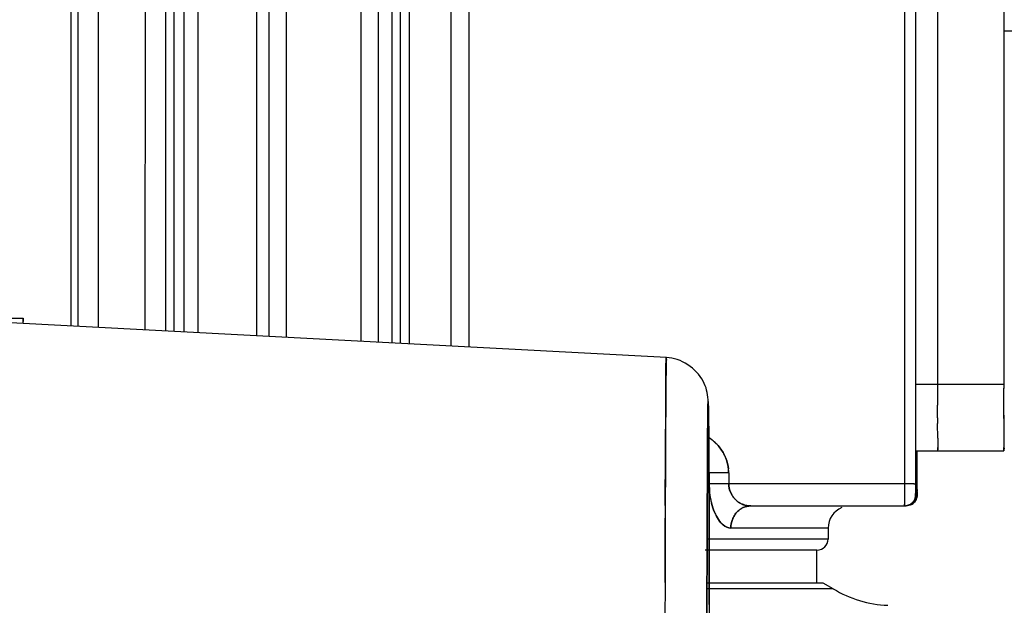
# Model space of a CAD drawing. Header units: millimetres. Extents: x 4086 to 10416, y 123 to 1549.
# Tile 32 of 256: x 6748.24 to 6759.4, y 770.51 to 777.14. Entities that reach past the tile are written whole.
import ezdxf

# ---------------------------------------------------------------- set-up
doc = ezdxf.new("R2010")
doc.units = ezdxf.units.MM
doc.layers.add('外形图', color=7, linetype='Continuous')
doc.layers.add('尺寸标注', color=7, linetype='Continuous')
doc.styles.add('思源黑', font='SourceHanSansCN-Normal.ttf')
doc.dimstyles.new('尺寸标注_1_4比例中六', dxfattribs={"dimtxt": 10, "dimasz": 8, "dimexe": 2, "dimexo": 1.5, "dimgap": 1, "dimtad": 1, "dimdec": 1, "dimlfac": 4, "dimdsep": 46, "dimtxsty": '思源黑', "dimcen": 0.09, "dimadec": 0, "dimazin": 0, "dimtp": 0.01, "dimtm": 0.01, "dimtfac": 1, "dimtdec": 1, "dimtofl": 0, "dimtmove": 0, "dimatfit": 3, "dimfxl": 1, "dimtolj": 1, "dimarcsym": 0})

# ---------------------------------------------------------------- blocks, each defined once
blk = doc.blocks.new('*D633')
at = {"layer": 'Defpoints', "color": 0}
for p in [(6787.961, 1067.745), (6648.528, 887.75), (6787.961, 754.658)]:
    blk.add_point(p, dxfattribs=at)
at = {"layer": '尺寸标注', "color": 0, "lineweight": -2}
for p, q in [((6648.528, 889.25), (6648.528, 1069.745)), ((6787.961, 756.158), (6787.961, 1069.745)), ((6656.528, 1067.745), (6779.961, 1067.745))]:
    blk.add_line(p, q, dxfattribs=at)
at = {"layer": '尺寸标注', "color": 0}
for points in [[(6656.528, 1069.078), (6656.528, 1066.412), (6648.528, 1067.745)], [(6779.961, 1066.412), (6779.961, 1069.078), (6787.961, 1067.745)]]:
    blk.add_solid(points, dxfattribs=at)
at = {"layer": '尺寸标注', "color": 0, "insert": (6718.245, 1073.93), "char_height": 10, "attachment_point": 5, "style": '思源黑'}
blk.add_mtext('\\A1;557.3', dxfattribs=at)

msp = doc.modelspace()

# ---------------------------------------------------------------- linework, layer by layer
at = {"layer": '外形图', "color": 7, "linetype": 'Continuous'}
for p, q in [((6748.818, 781.882), (6748.818, 773.668)), ((6748.899, 781.882), (6748.899, 773.664)), ((6749.13, 781.882), (6749.13, 773.651)), ((6750.922, 781.882), (6750.922, 773.558)), ((6751.062, 781.882), (6751.062, 773.55)), ((6751.26, 781.882), (6751.26, 773.54)), ((6753.127, 781.882), (6753.127, 773.442)), ((6753.329, 781.882), (6753.329, 773.431)), ((6758.266, 781.882), (6758.266, 771.882)), ((6758.392, 781.882), (6758.392, 771.882)), ((6758.642, 781.007), (6758.642, 773.007)), ((6759.392, 781.007), (6759.392, 773.007)), ((6749.661, 780.883), (6749.66, 773.624)), ((6749.891, 780.882), (6749.891, 773.612)), ((6749.987, 780.882), (6749.987, 773.607)), ((6750.102, 773.601), (6750.102, 780.882)), ((6750.257, 780.882), (6750.257, 773.592)), ((6752.106, 780.883), (6752.106, 773.496)), ((6752.304, 780.882), (6752.304, 773.485)), ((6752.456, 780.882), (6752.456, 773.477)), ((6752.555, 773.472), (6752.555, 780.882)), ((6752.654, 780.882), (6752.654, 773.467)), ((6760.919, 777.007), (6759.394, 777.007)), ((6735.507, 773.757), (6748.28, 773.757)), ((6755.568, 773.314), (6747.198, 773.753)), ((6748.28, 773.756), (6748.28, 773.757)), ((6748.28, 773.754), (6748.28, 773.756)), ((6748.28, 773.702), (6748.28, 773.719)), ((6759.392, 773.007), (6758.392, 773.007)), ((6758.642, 773.007), (6758.642, 772.962)), ((6759.392, 773.007), (6759.392, 772.962)), ((6758.642, 772.962), (6758.642, 772.774)), ((6759.392, 772.774), (6759.392, 772.967)), ((6758.642, 772.631), (6758.642, 772.775)), ((6759.392, 772.622), (6759.392, 772.774)), ((6758.642, 772.631), (6758.642, 772.566)), ((6758.643, 772.4), (6758.642, 772.566)), ((6759.392, 772.659), (6759.392, 772.62)), ((6759.392, 772.631), (6759.392, 772.566)), ((6759.392, 772.566), (6759.393, 772.401)), ((6758.643, 772.401), (6758.643, 772.358)), ((6759.393, 772.401), (6759.393, 772.358)), ((6759.393, 772.365), (6759.393, 772.342)), ((6759.393, 772.343), (6759.393, 772.321)), ((6758.394, 772.257), (6759.394, 772.257)), ((6758.409, 771.882), (6758.409, 772.257)), ((6759.393, 772.321), (6759.393, 772.294)), ((6759.394, 772.257), (6759.393, 772.259)), ((6756.275, 772.007), (6756.053, 772.007)), ((6756.053, 772.007), (6756.053, 771.882)), ((6756.275, 772.007), (6756.275, 771.882)), ((6758.375, 771.882), (6756.053, 771.882)), ((6758.266, 771.882), (6758.266, 771.785)), ((6758.374, 771.882), (6758.392, 771.882)), ((6758.392, 771.882), (6758.392, 771.82)), ((6758.409, 771.818), (6758.409, 771.882)), ((6755.556, 771.636), (6755.556, 771.839)), ((6758.266, 771.785), (6758.266, 771.747)), ((6758.392, 771.82), (6758.392, 771.794)), ((6758.392, 771.794), (6758.392, 771.774)), ((6758.409, 771.819), (6758.409, 771.794)), ((6758.409, 771.774), (6758.409, 771.794)), ((6758.266, 771.749), (6758.266, 771.704)), ((6758.266, 771.704), (6758.267, 771.662)), ((6758.267, 771.664), (6758.267, 771.651)), ((6758.409, 771.757), (6758.392, 771.757)), ((6755.556, 771.636), (6755.555, 771.493)), ((6756.525, 771.632), (6758.284, 771.632)), ((6758.267, 771.651), (6758.267, 771.651)), ((6757.401, 771.382), (6756.299, 771.382)), ((6757.401, 771.382), (6757.401, 771.257)), ((6757.401, 771.257), (6756.03, 771.257)), ((6757.275, 771.132), (6756.006, 771.132)), ((6757.275, 770.757), (6757.275, 771.132)), ((6755.553, 770.765), (6755.552, 770.337)), ((6756.055, 770.869), (6756.055, 770.866)), ((6757.46, 770.695), (6756.028, 770.695)), ((6757.346, 770.757), (6756.029, 770.757)), ((6757.46, 770.695), (6757.346, 770.757)), ((6756.055, 770.516), (6756.055, 770.423))]:
    msp.add_line(p, q, dxfattribs=at)
for centre, radius, start, end in [((6838.757, 772.233), 83.198, 179.37367, 179.76183), ((6838.745, 772.233), 83.186, 179.37365, 179.76189), ((6755.733, 771.931), 0.571, 55.9226, 57.3278), ((6755.738, 771.939), 0.561, 50.0589, 56.4218), ((6755.745, 771.946), 0.552, 50.128, 55.951), ((6755.753, 771.958), 0.537, 43.3823, 50.0616), ((6755.759, 771.964), 0.528, 43.313, 50.1021), ((6786.039, 772.433), 27.396, 180.1566, 180.2903), ((6785.839, 772.432), 27.196, 180.1562, 180.2918), ((6785.464, 772.431), 26.821, 180.1554, 180.291), ((6785.263, 772.43), 26.62, 180.155, 180.2925), ((6787.475, 772.436), 28.082, 180.1477, 180.2894), ((6783.424, 772.418), 24.031, 180.1784, 180.2955), ((6783.212, 772.417), 23.819, 180.1803, 180.2955), ((6755.812, 772.002), 0.463, 23.5759, 28.3725), ((6755.813, 772.002), 0.462, 21.8497, 28.4352), ((6755.809, 772.001), 0.467, 21.8249, 23.5811), ((6755.881, 772.008), 0.173, 359.8117, 5.2562), ((6755.869, 772.007), 0.184, 359.9899, 5.0029), ((6755.83, 772.007), 0.444, 359.988, 5.8553), ((6755.813, 772.005), 0.462, 0.3251, 4.9855), ((6757.027, 771.882), 0.974, 179.9984, 181.2654), ((6757.025, 771.883), 0.971, 180.0681, 181.0925), ((6756.515, 771.88), 0.239, 200.3655, 203.0066), ((6756.519, 771.884), 0.244, 200.8532, 207.418), ((6756.514, 771.88), 0.238, 202.0268, 207.1213), ((6756.514, 771.88), 0.238, 203.0137, 207.0984), ((6756.518, 771.882), 0.243, 207.1163, 214.4887), ((6756.516, 771.881), 0.241, 207.1049, 211.33), ((6756.516, 771.881), 0.241, 207.1232, 211.3296), ((6743.603, 771.827), 14.807, 359.8551, 359.9707), ((6756.886, 771.865), 0.831, 190.4209, 193.8782), ((6756.876, 771.863), 0.821, 190.3897, 193.8985), ((6756.52, 771.883), 0.245, 211.328, 214.4675), ((6756.525, 771.887), 0.252, 211.385, 221.5017), ((6756.528, 771.889), 0.255, 214.495, 221.5002), ((6756.536, 771.896), 0.266, 221.4429, 224.3193), ((6756.534, 771.893), 0.262, 221.3, 227.8775), ((6756.537, 771.897), 0.267, 224.3098, 227.9348), ((6756.536, 771.896), 0.266, 227.961, 242.0303), ((6756.536, 771.896), 0.266, 227.8555, 241.9562), ((6756.536, 771.895), 0.265, 227.9334, 241.3278), ((6756.536, 771.895), 0.265, 234.5708, 242.0246), ((6756.536, 771.896), 0.266, 241.3263, 247.3667), ((6756.531, 771.887), 0.256, 242.0161, 247.5675), ((6758.267, 771.757), 0.124, 300.2599, 320.9597), ((6758.285, 771.756), 0.124, 299.1955, 309.0799), ((6758.285, 771.756), 0.124, 299.965, 314.0883), ((6758.268, 771.756), 0.124, 315.9112, 330.0346), ((6758.285, 771.757), 0.124, 309.0425, 329.208), ((6758.266, 771.757), 0.125, 321.2026, 330.2603), ((6758.268, 771.756), 0.124, 320.9212, 330.3363), ((6758.285, 771.756), 0.124, 314.0411, 330.0301), ((6756.611, 771.771), 0.54, 202.9216, 208.1293), ((6756.529, 771.416), 0.217, 114.1986, 121.8843), ((6756.528, 771.417), 0.216, 114.3926, 121.9097), ((6756.529, 771.877), 0.246, 247.3153, 255.7257), ((6756.525, 771.864), 0.232, 255.8159, 269.9745), ((6757.651, 771.382), 0.25, 112.499, 179.9997), ((6758.267, 771.754), 0.122, 270.0384, 277.8707), ((6756.561, 771.386), 0.261, 151.0191, 159.2269), ((6756.559, 771.387), 0.26, 150.9883, 159.2444), ((6757.276, 771.257), 0.125, 269.9997, 359.9997), ((6758.118, 771.757), 1.25, 238.2114, 268.1787)]:
    msp.add_arc(centre, radius, start, end, dxfattribs=at)
for points, knots in [([(6748.28, 773.757), (6748.28, 773.757), (6748.28, 773.756), (6748.28, 773.755), (6748.28, 773.755)], [0, 0, 0, 0, 1586.369697, 6338.810229, 6338.810229, 6338.810229, 6338.810229]), ([(6748.28, 773.757), (6748.28, 773.757), (6748.28, 773.755), (6748.28, 773.755), (6748.28, 773.754)], [0, 0, 0, 0, 1586.389334, 6338.810503, 6338.810503, 6338.810503, 6338.810503]), ([(6748.28, 773.757), (6748.28, 773.757), (6748.28, 773.757), (6748.28, 773.757), (6748.28, 773.756)], [0, 0, 0, 0, 1591.932217, 6338.808209, 6338.808209, 6338.808209, 6338.808209]), ([(6748.28, 773.756), (6748.28, 773.752), (6748.28, 773.74), (6748.28, 773.727), (6748.28, 773.719)], [0, 0, 0, 0, 1954.836973, 6338.838391, 6338.838391, 6338.838391, 6338.838391]), ([(6748.28, 773.755), (6748.28, 773.75), (6748.28, 773.738), (6748.28, 773.726), (6748.28, 773.719)], [0, 0, 0, 0, 2230.887328, 6338.819463, 6338.819463, 6338.819463, 6338.819463]), ([(6748.28, 773.754), (6748.28, 773.75), (6748.28, 773.738), (6748.28, 773.726), (6748.28, 773.719)], [0, 0, 0, 0, 2256.902409, 6338.816616, 6338.816616, 6338.816616, 6338.816616]), ([(6748.28, 773.719), (6748.28, 773.726), (6748.28, 773.738), (6748.28, 773.75), (6748.28, 773.754)], [0, 0, 0, 0, 4087.280112, 6338.777592, 6338.777592, 6338.777592, 6338.777592]), ([(6755.568, 773.314), (6755.559, 773.314), (6755.571, 773.28), (6755.564, 773.252), (6755.566, 773.177), (6755.562, 773.058), (6755.562, 772.871), (6755.56, 772.634), (6755.558, 772.216), (6755.556, 771.877), (6755.556, 771.635)], [0, 0, 0, 0, 324.878388, 730.542129, 1298.001077, 2916.943547, 5176.342561, 8067.836548, 11582.538025, 20430.597707, 20430.597707, 20430.597707, 20430.597707]), ([(6755.558, 772.243), (6755.559, 772.498), (6755.566, 772.853), (6755.56, 773.209), (6755.567, 773.309)], [0, 0, 0, 0, 4410.0533, 6153.688277, 6153.688277, 6153.688277, 6153.688277]), ([(6755.568, 773.314), (6755.564, 773.314), (6755.571, 773.291), (6755.563, 773.267), (6755.566, 773.209), (6755.564, 773.167), (6755.564, 773.142)], [0, 0, 0, 0, 684.22101, 2732.376314, 6142.572503, 10911.523834, 10911.523834, 10911.523834, 10911.523834]), ([(6755.567, 773.309), (6755.567, 773.303), (6755.565, 773.247), (6755.564, 773.192), (6755.564, 773.142)], [0, 0, 0, 0, 714.786475, 6152.763232, 6152.763232, 6152.763232, 6152.763232]), ([(6755.567, 773.309), (6755.567, 773.311), (6755.568, 773.312), (6755.567, 773.314), (6755.568, 773.314)], [0, 0, 0, 0, 4583.548219, 6152.65712, 6152.65712, 6152.65712, 6152.65712]), ([(6755.568, 773.314), (6755.567, 773.314), (6755.568, 773.312), (6755.567, 773.31), (6755.567, 773.309)], [0, 0, 0, 0, 1569.135882, 6152.655467, 6152.655467, 6152.655467, 6152.655467]), ([(6756.055, 770.869), (6756.054, 771.167), (6756.052, 771.581), (6756.05, 772.089), (6756.048, 772.369), (6756.047, 772.581), (6756.044, 772.729), (6756.043, 772.878), (6755.983, 773.145), (6755.734, 773.305), (6755.568, 773.314)], [0, 0, 0, 0, 6811.570281, 9465.299968, 11601.666493, 13213.585897, 14304.176143, 14970.249197, 16612.592079, 20407.967718, 20407.967718, 20407.967718, 20407.967718]), ([(6756.027, 770.107), (6756.027, 770.421), (6756.029, 770.992), (6756.032, 771.715), (6756.035, 772.316), (6756.036, 772.554), (6756.041, 772.872), (6756.048, 772.612), (6756.047, 772.379), (6756.05, 772.078), (6756.051, 771.907)], [0, 0, 0, 0, 5318.726359, 9559.270005, 12662.064608, 14583.806186, 15297.096041, 15803.28776, 17519.226107, 20423.78519, 20423.78519, 20423.78519, 20423.78519]), ([(6756.051, 771.907), (6756.05, 772.078), (6756.047, 772.379), (6756.048, 772.612), (6756.041, 772.872), (6756.036, 772.554), (6756.035, 772.316), (6756.032, 771.715), (6756.029, 770.992), (6756.027, 770.421), (6756.027, 770.107)], [0, 0, 0, 0, 2900.746248, 4615.349857, 5120.839622, 5833.095021, 7752.351419, 10851.322797, 15086.584624, 20398.70229, 20398.70229, 20398.70229, 20398.70229]), ([(6755.56, 772.579), (6755.559, 772.525), (6755.558, 772.278), (6755.557, 772.032), (6755.556, 771.839)], [0, 0, 0, 0, 1344.138602, 6145.6591, 6145.6591, 6145.6591, 6145.6591]), ([(6755.56, 772.579), (6755.559, 772.553), (6755.559, 772.441), (6755.558, 772.329), (6755.558, 772.243)], [0, 0, 0, 0, 1431.185793, 6145.297515, 6145.297515, 6145.297515, 6145.297515]), ([(6755.556, 771.839), (6755.556, 771.875), (6755.557, 772.009), (6755.557, 772.144), (6755.558, 772.243)], [0, 0, 0, 0, 1622.652574, 6139.500818, 6139.500818, 6139.500818, 6139.500818]), ([(6755.558, 772.243), (6755.558, 772.196), (6755.557, 771.994), (6755.556, 771.792), (6755.556, 771.636)], [0, 0, 0, 0, 1412.18397, 6142.01496, 6142.01496, 6142.01496, 6142.01496]), ([(6758.643, 772.294), (6758.643, 772.285), (6758.648, 772.277), (6758.64, 772.257), (6758.644, 772.257)], [0, 0, 0, 0, 4535.990803, 6065.30201, 6065.30201, 6065.30201, 6065.30201]), ([(6758.644, 772.257), (6758.64, 772.257), (6758.648, 772.277), (6758.643, 772.285), (6758.643, 772.294)], [0, 0, 0, 0, 1529.179048, 6065.057517, 6065.057517, 6065.057517, 6065.057517]), ([(6758.644, 772.257), (6758.643, 772.26), (6758.644, 772.273), (6758.643, 772.285), (6758.643, 772.295)], [0, 0, 0, 0, 1603.931577, 6065.064384, 6065.064384, 6065.064384, 6065.064384]), ([(6759.393, 772.294), (6759.393, 772.285), (6759.398, 772.277), (6759.39, 772.257), (6759.394, 772.257)], [0, 0, 0, 0, 4522.081396, 6046.641311, 6046.641311, 6046.641311, 6046.641311]), ([(6759.393, 772.259), (6759.393, 772.262), (6759.393, 772.275), (6759.393, 772.287), (6759.393, 772.295)], [0, 0, 0, 0, 1986.8793, 6046.444204, 6046.444204, 6046.444204, 6046.444204]), ([(6759.393, 772.294), (6759.393, 772.286), (6759.393, 772.274), (6759.393, 772.262), (6759.393, 772.258)], [0, 0, 0, 0, 4086.601965, 6046.636821, 6046.636821, 6046.636821, 6046.636821]), ([(6759.393, 772.294), (6759.393, 772.286), (6759.393, 772.274), (6759.393, 772.262), (6759.393, 772.258)], [0, 0, 0, 0, 4046.848293, 6046.633309, 6046.633309, 6046.633309, 6046.633309]), ([(6759.393, 772.258), (6759.393, 772.258), (6759.394, 772.258), (6759.393, 772.257), (6759.394, 772.257)], [0, 0, 0, 0, 4530.561072, 6046.201377, 6046.201377, 6046.201377, 6046.201377]), ([(6759.393, 772.258), (6759.393, 772.258), (6759.394, 772.258), (6759.393, 772.257), (6759.394, 772.257)], [0, 0, 0, 0, 4531.977499, 6046.204387, 6046.204387, 6046.204387, 6046.204387]), ([(6756.051, 771.907), (6756.051, 771.832), (6756.053, 771.485), (6756.054, 771.138), (6756.055, 770.866)], [0, 0, 0, 0, 1326.13479, 6126.517963, 6126.517963, 6126.517963, 6126.517963]), ([(6756.055, 770.866), (6756.054, 770.965), (6756.053, 771.311), (6756.052, 771.658), (6756.051, 771.907)], [0, 0, 0, 0, 1733.796858, 6120.750699, 6120.750699, 6120.750699, 6120.750699]), ([(6758.392, 771.774), (6758.392, 771.77), (6758.394, 771.766), (6758.39, 771.757), (6758.392, 771.757)], [0, 0, 0, 0, 4509.378753, 6066.024433, 6066.024433, 6066.024433, 6066.024433]), ([(6758.392, 771.757), (6758.392, 771.759), (6758.392, 771.764), (6758.392, 771.77), (6758.392, 771.774)], [0, 0, 0, 0, 1686.562002, 6065.915428, 6065.915428, 6065.915428, 6065.915428]), ([(6758.409, 771.774), (6758.409, 771.77), (6758.409, 771.764), (6758.409, 771.759), (6758.409, 771.757)], [0, 0, 0, 0, 4375.283326, 6065.578628, 6065.578628, 6065.578628, 6065.578628]), ([(6758.409, 771.757), (6758.411, 771.757), (6758.407, 771.766), (6758.409, 771.769), (6758.409, 771.774)], [0, 0, 0, 0, 1552.771724, 6065.469442, 6065.469442, 6065.469442, 6065.469442]), ([(6758.33, 771.649), (6758.336, 771.653), (6758.349, 771.662), (6758.359, 771.673), (6758.364, 771.678)], [0, 0, 0, 0, 3035.317416, 6066.084625, 6066.084625, 6066.084625, 6066.084625]), ([(6758.392, 771.695), (6758.389, 771.688), (6758.38, 771.675), (6758.369, 771.665), (6758.363, 771.66)], [0, 0, 0, 0, 3035.151842, 6065.568095, 6065.568095, 6065.568095, 6065.568095]), ([(6758.392, 771.695), (6758.388, 771.688), (6758.38, 771.676), (6758.37, 771.666), (6758.365, 771.661)], [0, 0, 0, 0, 3072.714399, 6065.547146, 6065.547146, 6065.547146, 6065.547146]), ([(6756.468, 771.639), (6756.461, 771.641), (6756.447, 771.645), (6756.434, 771.651), (6756.427, 771.654)], [0, 0, 0, 0, 3024.732448, 6113.20102, 6113.20102, 6113.20102, 6113.20102]), ([(6758.267, 771.651), (6758.267, 771.646), (6758.269, 771.642), (6758.265, 771.632), (6758.267, 771.632)], [0, 0, 0, 0, 4532.01201, 6067.831939, 6067.831939, 6067.831939, 6067.831939]), ([(6758.267, 771.651), (6758.267, 771.646), (6758.269, 771.642), (6758.265, 771.632), (6758.267, 771.632)], [0, 0, 0, 0, 4531.75284, 6067.831244, 6067.831244, 6067.831244, 6067.831244]), ([(6758.267, 771.632), (6758.265, 771.632), (6758.269, 771.642), (6758.267, 771.646), (6758.267, 771.651)], [0, 0, 0, 0, 1536.317178, 6067.709325, 6067.709325, 6067.709325, 6067.709325]), ([(6758.267, 771.651), (6758.267, 771.646), (6758.269, 771.643), (6758.265, 771.632), (6758.267, 771.632)], [0, 0, 0, 0, 4532.336114, 6067.835629, 6067.835629, 6067.835629, 6067.835629]), ([(6755.553, 770.764), (6755.553, 770.828), (6755.554, 771.071), (6755.554, 771.314), (6755.555, 771.493)], [0, 0, 0, 0, 1621.340349, 6130.068971, 6130.068971, 6130.068971, 6130.068971]), ([(6755.555, 771.493), (6755.555, 771.435), (6755.554, 771.193), (6755.553, 770.95), (6755.553, 770.765)], [0, 0, 0, 0, 1443.96454, 6134.263733, 6134.263733, 6134.263733, 6134.263733]), ([(6755.555, 771.493), (6755.555, 771.436), (6755.554, 771.193), (6755.553, 770.95), (6755.553, 770.764)], [0, 0, 0, 0, 1443.835503, 6134.266674, 6134.266674, 6134.266674, 6134.266674]), ([(6755.555, 771.493), (6755.555, 771.436), (6755.554, 771.193), (6755.553, 770.95), (6755.553, 770.765)], [0, 0, 0, 0, 1443.944644, 6134.265081, 6134.265081, 6134.265081, 6134.265081]), ([(6756.187, 771.441), (6756.191, 771.437), (6756.198, 771.429), (6756.207, 771.421), (6756.211, 771.418)], [0, 0, 0, 0, 3136.044298, 6117.08867, 6117.08867, 6117.08867, 6117.08867]), ([(6756.187, 771.441), (6756.191, 771.437), (6756.198, 771.429), (6756.207, 771.421), (6756.211, 771.418)], [0, 0, 0, 0, 3135.992455, 6117.088391, 6117.088391, 6117.088391, 6117.088391]), ([(6756.187, 771.441), (6756.191, 771.437), (6756.198, 771.429), (6756.207, 771.421), (6756.211, 771.418)], [0, 0, 0, 0, 3136.166304, 6117.089327, 6117.089327, 6117.089327, 6117.089327]), ([(6756.211, 771.418), (6756.207, 771.421), (6756.199, 771.429), (6756.191, 771.437), (6756.187, 771.441)], [0, 0, 0, 0, 2988.732823, 6117.022512, 6117.022512, 6117.022512, 6117.022512]), ([(6756.055, 770.517), (6756.055, 770.543), (6756.055, 770.66), (6756.055, 770.777), (6756.055, 770.867)], [0, 0, 0, 0, 1395.972353, 6112.68629, 6112.68629, 6112.68629, 6112.68629]), ([(6756.055, 770.866), (6756.055, 770.835), (6756.055, 770.718), (6756.055, 770.602), (6756.055, 770.516)], [0, 0, 0, 0, 1646.803444, 6114.882173, 6114.882173, 6114.882173, 6114.882173]), ([(6756.055, 770.516), (6756.055, 770.543), (6756.055, 770.66), (6756.055, 770.776), (6756.055, 770.866)], [0, 0, 0, 0, 1398.158874, 6112.685344, 6112.685344, 6112.685344, 6112.685344])]:
    msp.add_open_spline(points, degree=3, knots=knots, dxfattribs=at)
for points in [[(6756.22, 772.222), (6756.199, 772.26), (6756.173, 772.295), (6756.144, 772.327)], [(6756.144, 772.327), (6756.173, 772.295), (6756.199, 772.26), (6756.22, 772.222)], [(6756.242, 772.174), (6756.258, 772.135), (6756.268, 772.094), (6756.272, 772.053)], [(6756.273, 772.045), (6756.269, 772.089), (6756.259, 772.133), (6756.242, 772.174)], [(6756.291, 771.797), (6756.281, 771.824), (6756.275, 771.853), (6756.275, 771.882)], [(6756.293, 771.79), (6756.281, 771.819), (6756.275, 771.851), (6756.275, 771.882)], [(6756.275, 771.882), (6756.275, 771.853), (6756.28, 771.824), (6756.291, 771.797)], [(6756.054, 771.865), (6756.055, 771.814), (6756.059, 771.764), (6756.068, 771.714)], [(6756.054, 771.865), (6756.055, 771.814), (6756.059, 771.764), (6756.068, 771.714)], [(6756.054, 771.865), (6756.055, 771.814), (6756.059, 771.764), (6756.068, 771.714)], [(6756.302, 771.771), (6756.311, 771.753), (6756.323, 771.736), (6756.337, 771.72)], [(6758.409, 771.79), (6758.409, 771.774), (6758.41, 771.759), (6758.409, 771.744)], [(6756.079, 771.665), (6756.088, 771.63), (6756.099, 771.595), (6756.113, 771.561)], [(6756.079, 771.665), (6756.088, 771.63), (6756.099, 771.595), (6756.113, 771.561)], [(6756.079, 771.665), (6756.088, 771.63), (6756.099, 771.595), (6756.113, 771.561)], [(6756.113, 771.561), (6756.099, 771.595), (6756.088, 771.63), (6756.079, 771.665)], [(6758.365, 771.661), (6758.359, 771.656), (6758.352, 771.652), (6758.345, 771.648)], [(6758.365, 771.661), (6758.359, 771.656), (6758.352, 771.652), (6758.345, 771.648)], [(6758.365, 771.661), (6758.359, 771.656), (6758.352, 771.652), (6758.345, 771.648)], [(6758.375, 771.695), (6758.386, 771.713), (6758.392, 771.736), (6758.392, 771.757)], [(6758.392, 771.757), (6758.392, 771.736), (6758.386, 771.714), (6758.375, 771.695)], [(6758.375, 771.695), (6758.386, 771.713), (6758.392, 771.736), (6758.392, 771.757)], [(6758.409, 771.757), (6758.409, 771.735), (6758.403, 771.713), (6758.392, 771.694)], [(6758.392, 771.693), (6758.403, 771.712), (6758.409, 771.735), (6758.409, 771.757)], [(6758.409, 771.744), (6758.407, 771.727), (6758.401, 771.71), (6758.392, 771.695)], [(6756.113, 771.561), (6756.12, 771.546), (6756.127, 771.531), (6756.135, 771.517)], [(6756.113, 771.561), (6756.12, 771.546), (6756.127, 771.531), (6756.134, 771.517)], [(6756.113, 771.561), (6756.12, 771.546), (6756.127, 771.531), (6756.135, 771.517)], [(6756.366, 771.56), (6756.353, 771.546), (6756.342, 771.53), (6756.332, 771.513)], [(6756.332, 771.513), (6756.342, 771.53), (6756.353, 771.546), (6756.366, 771.56)], [(6756.414, 771.6), (6756.396, 771.589), (6756.38, 771.576), (6756.366, 771.56)], [(6756.366, 771.56), (6756.38, 771.576), (6756.396, 771.589), (6756.414, 771.6)], [(6756.525, 771.632), (6756.494, 771.632), (6756.462, 771.639), (6756.434, 771.651)], [(6756.434, 771.651), (6756.462, 771.639), (6756.494, 771.632), (6756.525, 771.632)], [(6756.439, 771.613), (6756.466, 771.625), (6756.496, 771.632), (6756.525, 771.632)], [(6756.525, 771.632), (6756.496, 771.632), (6756.466, 771.626), (6756.44, 771.614)], [(6758.267, 771.632), (6758.289, 771.632), (6758.311, 771.638), (6758.33, 771.649)], [(6758.267, 771.632), (6758.289, 771.632), (6758.311, 771.638), (6758.33, 771.649)], [(6758.33, 771.649), (6758.316, 771.641), (6758.3, 771.636), (6758.283, 771.633)], [(6758.347, 771.649), (6758.328, 771.638), (6758.306, 771.632), (6758.284, 771.632)], [(6758.345, 771.648), (6758.327, 771.638), (6758.305, 771.632), (6758.284, 771.632)], [(6756.134, 771.517), (6756.149, 771.49), (6756.166, 771.464), (6756.187, 771.441)], [(6756.135, 771.517), (6756.149, 771.49), (6756.166, 771.464), (6756.187, 771.441)], [(6756.135, 771.517), (6756.149, 771.49), (6756.166, 771.464), (6756.187, 771.441)], [(6756.187, 771.441), (6756.166, 771.464), (6756.149, 771.49), (6756.135, 771.517)], [(6756.316, 771.479), (6756.305, 771.448), (6756.299, 771.415), (6756.299, 771.382)], [(6756.299, 771.382), (6756.299, 771.415), (6756.305, 771.448), (6756.316, 771.479)], [(6756.211, 771.418), (6756.235, 771.398), (6756.267, 771.384), (6756.299, 771.382)], [(6756.299, 771.382), (6756.267, 771.382), (6756.235, 771.398), (6756.211, 771.418)]]:
    msp.add_open_spline(points, degree=3, dxfattribs=at)

# ---------------------------------------------------------------- dimensions: what is measured, and where the dimension line sits
at = {"layer": '尺寸标注', "color": 7}
dim = msp.add_linear_dim(base=(6787.961, 1067.745), p1=(6648.528, 887.75), p2=(6787.961, 754.658), text='557.3', dimstyle='尺寸标注_1_4比例中六', dxfattribs=at)
dim.commit()
dim.dimension.update_dxf_attribs({"geometry": '*D633', "text_midpoint": (6718.245, 1073.93)})

doc.saveas('drawing.dxf')
